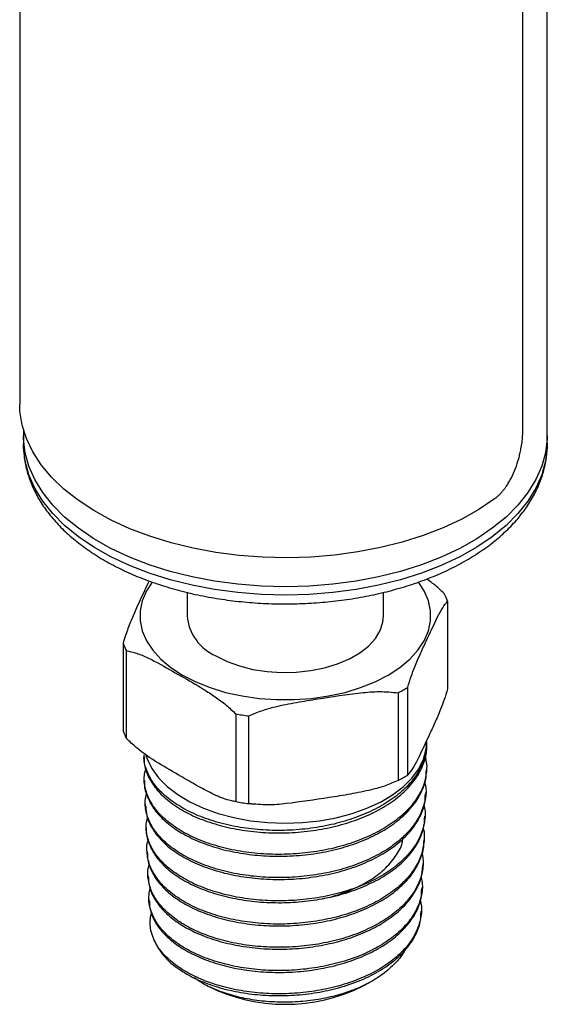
# Model space of a CAD drawing. Header units: inches. Extents: x 3.16 to 12.52, y 1.38 to 9.55.
# Tile 8 of 10: x 11.08 to 11.58, y 7.67 to 8.61. Entities that reach past the tile are written whole.
import ezdxf

# ---------------------------------------------------------------- set-up
doc = ezdxf.new("R2010")
doc.units = ezdxf.units.IN
doc.header["$MEASUREMENT"] = 0

msp = doc.modelspace()

# ---------------------------------------------------------------- linework, layer by layer
at = {"color": 7, "linetype": 'Continuous', "lineweight": 25}
for p, q in [((11.58332, 8.21364), (11.58332, 9.16199)), ((11.55997, 8.21866), (11.55997, 9.02346)), ((11.07982, 8.8164), (11.07982, 8.24338)), ((11.08332, 8.21914), (11.08332, 8.21364)), ((11.08332, 8.21364), (11.08332, 8.2056)), ((11.58331, 8.20637), (11.58332, 8.2056)), ((11.58332, 8.2056), (11.58332, 8.21364)), ((11.23957, 8.06388), (11.23957, 8.04154)), ((11.42707, 8.04154), (11.42707, 8.06389)), ((11.48822, 8.05548), (11.48822, 7.97179)), ((11.17842, 8.01535), (11.17842, 7.93166)), ((11.18179, 7.92439), (11.18179, 8.00808)), ((11.45008, 7.88963), (11.45008, 7.97333)), ((11.44087, 7.96801), (11.44087, 7.88431)), ((11.28597, 7.94794), (11.28597, 7.86425)), ((11.29856, 7.8623), (11.29856, 7.946)), ((11.46832, 7.91792), (11.46832, 7.92049)), ((11.19832, 7.90895), (11.19832, 7.90678)), ((11.46675, 7.9077), (11.46832, 7.89776)), ((11.46821, 7.89381), (11.46828, 7.8956)), ((11.19878, 7.88442), (11.19885, 7.88264)), ((11.46735, 7.87114), (11.46742, 7.87293)), ((11.19964, 7.86175), (11.19971, 7.85996)), ((11.28275, 7.86491), (11.28638, 7.86419)), ((11.29771, 7.86243), (11.30396, 7.86162)), ((11.46648, 7.84847), (11.46655, 7.85026)), ((11.20051, 7.83909), (11.20058, 7.8373)), ((11.46562, 7.8258), (11.46569, 7.82759)), ((11.20137, 7.81642), (11.20144, 7.81462)), ((11.46475, 7.80313), (11.46482, 7.80493)), ((11.20224, 7.79374), (11.20231, 7.79195)), ((11.46389, 7.78045), (11.46396, 7.78225)), ((11.2031, 7.77107), (11.20317, 7.76928)), ((11.46302, 7.75778), (11.46309, 7.75957)), ((11.25598, 7.6899), (11.25961, 7.68793)), ((11.40703, 7.68793), (11.41368, 7.69154))]:
    msp.add_line(p, q, dxfattribs=at)
at = {"color": 7, "linetype": 'Continuous', "lineweight": 25, "flags": 128}
for points in [[(11.53289, 8.15314), (11.51802, 8.14314), (11.50165, 8.13396), (11.48392, 8.12566), (11.46496, 8.11832), (11.44494, 8.11199), (11.42402, 8.10672), (11.40235, 8.10257), (11.38013, 8.09955), (11.35753, 8.0977), (11.33473, 8.09704), (11.31192, 8.09756), (11.28929, 8.09926), (11.26701, 8.10213), (11.24527, 8.10615), (11.22424, 8.11128), (11.2041, 8.11748), (11.185, 8.1247), (11.16711, 8.13288), (11.15056, 8.14196), (11.1355, 8.15186), (11.12204, 8.1625), (11.1103, 8.1738), (11.10036, 8.18567), (11.09231, 8.198), (11.08622, 8.2107), (11.08213, 8.22366), (11.08007, 8.23679), (11.07982, 8.24338)], [(11.33332, 8.06932), (11.31058, 8.06992), (11.28804, 8.07171), (11.26587, 8.07467), (11.24426, 8.07879), (11.22338, 8.08402), (11.20342, 8.09033), (11.18453, 8.09766), (11.16688, 8.10595), (11.15061, 8.11513), (11.13585, 8.12513), (11.12272, 8.13587), (11.11135, 8.14724), (11.10181, 8.15917), (11.09419, 8.17155), (11.08855, 8.18428), (11.08493, 8.19725), (11.08338, 8.21036), (11.08332, 8.21364)], [(11.33332, 8.06932), (11.31058, 8.06992), (11.28804, 8.07171), (11.26587, 8.07467), (11.24426, 8.07879), (11.22338, 8.08402), (11.20342, 8.09033), (11.18453, 8.09766), (11.16688, 8.10595), (11.15061, 8.11513), (11.13585, 8.12513), (11.12272, 8.13587), (11.11135, 8.14724), (11.10181, 8.15917), (11.09419, 8.17155), (11.08855, 8.18428), (11.08493, 8.19725), (11.08338, 8.21036), (11.08332, 8.21364)], [(11.33332, 8.06128), (11.31058, 8.06188), (11.28804, 8.06367), (11.26587, 8.06663), (11.24426, 8.07075), (11.22338, 8.07598), (11.20342, 8.08229), (11.18453, 8.08962), (11.16688, 8.09791), (11.15061, 8.1071), (11.13585, 8.1171), (11.12272, 8.12783), (11.11135, 8.13921), (11.10181, 8.15113), (11.09419, 8.16351), (11.08855, 8.17624), (11.08493, 8.18921), (11.08338, 8.20232), (11.08332, 8.2056)], [(11.58332, 8.21364), (11.58325, 8.21036), (11.5817, 8.19725), (11.57809, 8.18428), (11.57245, 8.17155), (11.56483, 8.15917), (11.55529, 8.14724), (11.54391, 8.13587), (11.53079, 8.12513), (11.51603, 8.11513), (11.49975, 8.10595), (11.4821, 8.09766), (11.46321, 8.09033), (11.44325, 8.08402), (11.42238, 8.07879), (11.40077, 8.07467), (11.3786, 8.07171), (11.35605, 8.06992), (11.33332, 8.06932)], [(11.58332, 8.21364), (11.58325, 8.21036), (11.5817, 8.19725), (11.57809, 8.18428), (11.57245, 8.17155), (11.56483, 8.15917), (11.55529, 8.14724), (11.54391, 8.13587), (11.53079, 8.12513), (11.51603, 8.11513), (11.49975, 8.10595), (11.4821, 8.09766), (11.46321, 8.09033), (11.44325, 8.08402), (11.42238, 8.07879), (11.40077, 8.07467), (11.3786, 8.07171), (11.35605, 8.06992), (11.33332, 8.06932)], [(11.58332, 8.2056), (11.58325, 8.20232), (11.5817, 8.18921), (11.57809, 8.17624), (11.57245, 8.16351), (11.56483, 8.15113), (11.55529, 8.13921), (11.54391, 8.12783), (11.53079, 8.1171), (11.51603, 8.1071), (11.49975, 8.09791), (11.4821, 8.08962), (11.46321, 8.08229), (11.44325, 8.07598), (11.42238, 8.07075), (11.40077, 8.06663), (11.3786, 8.06367), (11.35605, 8.06188), (11.33332, 8.06128)], [(11.20632, 8.07381), (11.20085, 8.06537), (11.19684, 8.05598), (11.19482, 8.04638), (11.19482, 8.0367), (11.19684, 8.0271), (11.20085, 8.01771), (11.20679, 8.00867), (11.21458, 8.0001), (11.22409, 7.99214), (11.23521, 7.9849)], [(11.23521, 7.9849), (11.24775, 7.97849), (11.26154, 7.97299), (11.27637, 7.9685), (11.29204, 7.96507), (11.30831, 7.96275), (11.32494, 7.96159), (11.34169, 7.96159), (11.35833, 7.96275), (11.3746, 7.96507), (11.39026, 7.9685), (11.4051, 7.97299), (11.41889, 7.97849), (11.43143, 7.9849), (11.44254, 7.99214), (11.45206, 8.0001), (11.45984, 8.00867), (11.46578, 8.01771), (11.46979, 8.0271), (11.47181, 8.0367), (11.47181, 8.04638), (11.46979, 8.05598), (11.46578, 8.06537), (11.46033, 8.07378)], [(11.26703, 8.00327), (11.27765, 7.998), (11.28951, 7.99369), (11.30235, 7.99046), (11.31589, 7.98836), (11.32981, 7.98746), (11.34381, 7.98776), (11.35758, 7.98926), (11.37081, 7.99194), (11.38319, 7.99572), (11.39447, 8.00052), (11.40438, 8.00624), (11.4127, 8.01275), (11.41924, 8.0199), (11.42387, 8.02753), (11.42648, 8.03548), (11.42707, 8.04154)], [(11.20016, 7.90869), (11.20137, 7.90503), (11.20588, 7.89579), (11.21233, 7.88694), (11.22061, 7.87861), (11.2306, 7.87094), (11.24215, 7.86403), (11.25508, 7.858), (11.2692, 7.85292), (11.2843, 7.84889), (11.30013, 7.84597), (11.31647, 7.84418), (11.33307, 7.84358), (11.34967, 7.84415), (11.36602, 7.8459), (11.38188, 7.84879), (11.397, 7.85279), (11.41115, 7.85783), (11.42412, 7.86384), (11.43571, 7.87072), (11.44575, 7.87838), (11.45409, 7.88668), (11.46059, 7.89552), (11.46516, 7.90475), (11.46773, 7.91424), (11.46832, 7.92151)]]:
    msp.add_lwpolyline(points, dxfattribs=at)
at = {"color": 7, "linetype": 'Continuous', "lineweight": 25}
for centre, radius, start, end in [((11.42866, 8.03225), 0.06393, 21.3043, 28.49262), ((11.28575, 8.04569), 0.04637, 185.13528, 246.18486), ((11.23798, 8.03858), 0.06393, 201.3043, 208.49262), ((11.37071, 8.10019), 0.14964, 297.959, 302.03562), ((11.33149, 8.20057), 0.25669, 259.78463, 262.62929), ((11.23798, 7.95488), 0.06393, 201.3043, 208.49262), ((11.37071, 8.01649), 0.14964, 297.959, 302.03562), ((11.33149, 8.11687), 0.25669, 259.78463, 262.62929), ((11.26528, 7.7571), 0.06244, 195.03283, 233.72201), ((11.33332, 7.83723), 0.1665, 243.72313, 296.27687)]:
    msp.add_arc(centre, radius, start, end, dxfattribs=at)
for points, knots in [([(11.53289, 8.15314), (11.53357, 8.15367), (11.53494, 8.15472), (11.53693, 8.15651), (11.53885, 8.15846), (11.54072, 8.16058), (11.54253, 8.16286), (11.54456, 8.1657), (11.54675, 8.16916), (11.54978, 8.17469), (11.55307, 8.18215), (11.55564, 8.19001), (11.55726, 8.19634), (11.55836, 8.20158), (11.55925, 8.20723), (11.55985, 8.21317), (11.55993, 8.21682), (11.55997, 8.21866)], [0, 0, 0, 0, 0.042381, 0.084357, 0.1261, 0.167789, 0.2096, 0.251709, 0.314497, 0.377227, 0.502282, 0.626999, 0.689308, 0.751557, 0.834513, 0.916837, 1, 1, 1, 1]), ([(11.0834, 8.20592), (11.0835, 8.20196), (11.08369, 8.19358), (11.08623, 8.1809), (11.09046, 8.16801), (11.09648, 8.15544), (11.10421, 8.14323), (11.11365, 8.13148), (11.12473, 8.12026), (11.13739, 8.10966), (11.15153, 8.09979), (11.16702, 8.09072), (11.18373, 8.08252), (11.20151, 8.07524), (11.22023, 8.06893), (11.23975, 8.06363), (11.25992, 8.05935), (11.28061, 8.05613), (11.30166, 8.05399), (11.31929, 8.05307), (11.32986, 8.05299), (11.33332, 8.05296)], [0, 0, 0, 0, 0.046363, 0.098035, 0.149891, 0.20224, 0.255284, 0.30909, 0.363591, 0.418634, 0.474034, 0.529621, 0.585266, 0.640875, 0.696417, 0.75188, 0.807268, 0.862592, 0.917867, 0.973111, 1, 1, 1, 1]), ([(11.33332, 8.05296), (11.33708, 8.05299), (11.34795, 8.05308), (11.36589, 8.05406), (11.38692, 8.05625), (11.40758, 8.05951), (11.42772, 8.06383), (11.4472, 8.06918), (11.46588, 8.07553), (11.48364, 8.08285), (11.50035, 8.09111), (11.51587, 8.10028), (11.53008, 8.1103), (11.54286, 8.12113), (11.55406, 8.13267), (11.56358, 8.14485), (11.57132, 8.15754), (11.57721, 8.1706), (11.58113, 8.1839), (11.58319, 8.19591), (11.58314, 8.20344), (11.58312, 8.2065)], [0, 0, 0, 0, 0.029211, 0.084316, 0.139454, 0.194633, 0.249874, 0.305196, 0.360617, 0.41615, 0.4718, 0.52756, 0.583397, 0.639215, 0.69487, 0.750174, 0.804909, 0.858887, 0.912025, 0.964391, 1, 1, 1, 1]), ([(11.20328, 8.07486), (11.20182, 8.07176), (11.19671, 8.06093), (11.19, 8.04642), (11.1831, 8.02996), (11.17999, 8.02025), (11.17842, 8.01535)], [0, 0, 0, 0, 0.174896, 0.611854, 0.804009, 1, 1, 1, 1]), ([(11.48484, 8.06275), (11.48215, 8.06538), (11.47677, 8.07064), (11.47112, 8.07472), (11.4683, 8.07675)], [0, 0, 0, 0, 0.500886, 1, 1, 1, 1]), ([(11.45008, 7.97333), (11.45117, 7.97682), (11.45337, 7.98388), (11.45748, 7.99449), (11.46228, 8.00566), (11.46957, 8.02138), (11.47663, 8.03664), (11.48354, 8.04992), (11.48664, 8.05362), (11.48822, 8.05548)], [0, 0, 0, 0, 0.0891809, 0.1803609, 0.3217452, 0.4632684, 0.7475102, 0.8725077, 1, 1, 1, 1]), ([(11.18179, 8.00808), (11.18449, 8.00758), (11.19064, 8.00643), (11.20074, 8.00221), (11.21541, 7.99476), (11.23364, 7.98422), (11.25184, 7.97373), (11.2662, 7.9645), (11.27654, 7.95701), (11.28297, 7.95083), (11.28597, 7.94794)], [0, 0, 0, 0, 0.081002, 0.184864, 0.288911, 0.500008, 0.70436, 0.807282, 0.91004, 1, 1, 1, 1]), ([(11.48822, 7.97179), (11.48713, 7.96829), (11.48493, 7.96123), (11.48082, 7.95063), (11.47602, 7.93945), (11.46873, 7.92374), (11.46167, 7.90848), (11.45476, 7.89519), (11.45165, 7.8915), (11.45008, 7.88963)], [0, 0, 0, 0, 0.089181, 0.180361, 0.321745, 0.463268, 0.74751, 0.872508, 1, 1, 1, 1]), ([(11.29856, 7.946), (11.30262, 7.94777), (11.31084, 7.95136), (11.32618, 7.95548), (11.34408, 7.95909), (11.37127, 7.96332), (11.39762, 7.96744), (11.4234, 7.96983), (11.43501, 7.96862), (11.44087, 7.96801)], [0, 0, 0, 0, 0.089181, 0.180361, 0.321745, 0.463268, 0.74751, 0.872508, 1, 1, 1, 1]), ([(11.28597, 7.86425), (11.28327, 7.86476), (11.27593, 7.86615), (11.2633, 7.87168), (11.24862, 7.87959), (11.23157, 7.88966), (11.21233, 7.90051), (11.19464, 7.91212), (11.1848, 7.92152), (11.18179, 7.92439)], [0, 0, 0, 0, 0.081001, 0.2201792, 0.3601007, 0.500089, 0.7055675, 0.9100414, 1, 1, 1, 1]), ([(11.46786, 7.92049), (11.46798, 7.91882), (11.46844, 7.91264), (11.46525, 7.90186), (11.45844, 7.88874), (11.44774, 7.87637), (11.43396, 7.8653), (11.41717, 7.85562), (11.39817, 7.84778), (11.37713, 7.84182), (11.35505, 7.83802), (11.33215, 7.83639), (11.30948, 7.83699), (11.28729, 7.83979), (11.2666, 7.84465), (11.24763, 7.85151), (11.23125, 7.86001), (11.21766, 7.87007), (11.20737, 7.8812), (11.20089, 7.89325), (11.19803, 7.90262), (11.19856, 7.9079), (11.19867, 7.90894)], [0, 0, 0, 0, 0.019486, 0.072443, 0.126936, 0.179893, 0.234386, 0.287343, 0.341836, 0.394794, 0.449286, 0.502244, 0.556736, 0.609694, 0.664186, 0.717144, 0.771637, 0.824594, 0.879087, 0.932044, 0.986537, 1, 1, 1, 1]), ([(11.19877, 7.90678), (11.19864, 7.9053), (11.19818, 7.8997), (11.20134, 7.88992), (11.20811, 7.87801), (11.21878, 7.86685), (11.23252, 7.85698), (11.24929, 7.84851), (11.26827, 7.84186), (11.28929, 7.83711), (11.31136, 7.8345), (11.33426, 7.83407), (11.35693, 7.83586), (11.37913, 7.83987), (11.39983, 7.84592), (11.41883, 7.85398), (11.43523, 7.86369), (11.44886, 7.87496), (11.45917, 7.88729), (11.46569, 7.90056), (11.46859, 7.91088), (11.46806, 7.91672), (11.46795, 7.91791)], [0, 0, 0, 0, 0.01898, 0.071935, 0.126425, 0.17938, 0.233871, 0.286826, 0.341317, 0.394272, 0.448763, 0.501719, 0.556209, 0.609164, 0.663655, 0.71661, 0.771101, 0.824056, 0.878547, 0.931502, 0.985993, 1, 1, 1, 1]), ([(11.46832, 7.89776), (11.46796, 7.89318), (11.46726, 7.884), (11.46142, 7.8706), (11.45215, 7.85794), (11.4395, 7.84633), (11.42379, 7.83614), (11.40556, 7.82758), (11.38524, 7.82093), (11.36349, 7.8163), (11.34086, 7.81389), (11.31804, 7.81365), (11.29566, 7.81566), (11.27434, 7.81976), (11.25474, 7.8259), (11.23734, 7.83381), (11.22272, 7.84332), (11.2112, 7.85407), (11.20317, 7.8658), (11.199, 7.8781), (11.19808, 7.88817), (11.19984, 7.8939), (11.20034, 7.89552)], [0, 0, 0, 0, 0.051623, 0.103245, 0.154868, 0.206491, 0.258093, 0.309695, 0.36128, 0.412864, 0.46443, 0.515996, 0.567544, 0.619092, 0.670623, 0.722154, 0.773667, 0.825181, 0.876676, 0.928171, 0.979648, 1, 1, 1, 1]), ([(11.19887, 7.88264), (11.19887, 7.88259), (11.19839, 7.87838), (11.20098, 7.87), (11.20679, 7.85796), (11.21673, 7.8467), (11.2298, 7.83655), (11.2459, 7.82784), (11.26443, 7.82079), (11.28497, 7.81569), (11.30686, 7.81261), (11.32952, 7.81175), (11.3523, 7.81306), (11.37453, 7.81662), (11.39563, 7.82225), (11.41492, 7.82989), (11.43196, 7.83927), (11.44613, 7.85021), (11.45723, 7.86236), (11.46448, 7.87543), (11.46806, 7.88607), (11.46783, 7.89223), (11.46777, 7.89382)], [0, 0, 0, 0, 0.000734, 0.055125, 0.109517, 0.163926, 0.218336, 0.272764, 0.327192, 0.38164, 0.436088, 0.490554, 0.545021, 0.599506, 0.65399, 0.708493, 0.762996, 0.817519, 0.872042, 0.926584, 0.981125, 1, 1, 1, 1]), ([(11.46623, 7.8834), (11.46666, 7.88161), (11.46817, 7.8753), (11.46683, 7.86431), (11.46217, 7.8509), (11.45368, 7.83811), (11.44176, 7.82635), (11.42681, 7.81586), (11.40916, 7.80701), (11.3894, 7.79995), (11.36802, 7.79494), (11.34568, 7.79202), (11.32299, 7.79135), (11.30059, 7.79283), (11.27916, 7.7965), (11.25924, 7.80215), (11.24147, 7.80967), (11.22627, 7.81877), (11.21419, 7.82923), (11.20538, 7.84069), (11.20048, 7.85282), (11.19887, 7.86332), (11.20044, 7.86957), (11.20098, 7.87172)], [0, 0, 0, 0, 0.0199378, 0.070221, 0.1204872, 0.1707533, 0.2210014, 0.2712495, 0.3214797, 0.3717098, 0.4219236, 0.4721373, 0.522334, 0.5725305, 0.6227092, 0.6728877, 0.7230484, 0.773209, 0.8233533, 0.8734975, 0.9236246, 0.9737517, 1, 1, 1, 1]), ([(11.44087, 7.88431), (11.4368, 7.88254), (11.42859, 7.87895), (11.41325, 7.87482), (11.39535, 7.87122), (11.36816, 7.86699), (11.3418, 7.86287), (11.31603, 7.86048), (11.30442, 7.86169), (11.29856, 7.8623)], [0, 0, 0, 0, 0.089181, 0.180361, 0.321745, 0.463268, 0.74751, 0.872508, 1, 1, 1, 1]), ([(11.20005, 7.85998), (11.20026, 7.8568), (11.20074, 7.84948), (11.20591, 7.83831), (11.21475, 7.82691), (11.22701, 7.81653), (11.24232, 7.80751), (11.26018, 7.80008), (11.28016, 7.79453), (11.30163, 7.79096), (11.32402, 7.78958), (11.34668, 7.79035), (11.36896, 7.79336), (11.39026, 7.79846), (11.40991, 7.80559), (11.42745, 7.81451), (11.44224, 7.82504), (11.45406, 7.83684), (11.46222, 7.84964), (11.46671, 7.86122), (11.46683, 7.86847), (11.46688, 7.87116)], [0, 0, 0, 0, 0.041874, 0.096261, 0.150668, 0.205074, 0.259499, 0.313924, 0.368367, 0.42281, 0.477272, 0.531735, 0.586217, 0.640699, 0.695199, 0.7497, 0.804218, 0.858737, 0.913274, 0.967812, 1, 1, 1, 1]), ([(11.46554, 7.8607), (11.46578, 7.85988), (11.4673, 7.85459), (11.4664, 7.8446), (11.46273, 7.83118), (11.45496, 7.81831), (11.4439, 7.80636), (11.4296, 7.79566), (11.41264, 7.78647), (11.39338, 7.77908), (11.37245, 7.77362), (11.3504, 7.7703), (11.32788, 7.76911), (11.30552, 7.77016), (11.28395, 7.77331), (11.26381, 7.77854), (11.24562, 7.7856), (11.22998, 7.79435), (11.21723, 7.80445), (11.20782, 7.81566), (11.20203, 7.82759), (11.19979, 7.83894), (11.20116, 7.84612), (11.20176, 7.84922)], [0, 0, 0, 0, 0.00926, 0.059486, 0.109712, 0.159921, 0.21013, 0.260322, 0.310514, 0.360688, 0.410861, 0.461017, 0.511173, 0.561312, 0.611452, 0.661574, 0.711696, 0.7618, 0.811903, 0.861989, 0.912075, 0.962145, 1, 1, 1, 1]), ([(11.20061, 7.8373), (11.20061, 7.83726), (11.20014, 7.83312), (11.20263, 7.82486), (11.20843, 7.81299), (11.21816, 7.80187), (11.23112, 7.79187), (11.24695, 7.78325), (11.26528, 7.77633), (11.28552, 7.77125), (11.30714, 7.76826), (11.32951, 7.76737), (11.35199, 7.76871), (11.37396, 7.77218), (11.39476, 7.77778), (11.41385, 7.78529), (11.43063, 7.79458), (11.44468, 7.80536), (11.45558, 7.81738), (11.46282, 7.83027), (11.46631, 7.8408), (11.4661, 7.8469), (11.46604, 7.84848)], [0, 0, 0, 0, 0.000582, 0.054965, 0.109365, 0.163766, 0.218184, 0.272603, 0.327041, 0.381479, 0.435937, 0.490395, 0.544872, 0.599348, 0.653843, 0.708338, 0.762852, 0.817366, 0.8719, 0.926434, 0.980986, 1, 1, 1, 1]), ([(11.46471, 7.83889), (11.46477, 7.83872), (11.46629, 7.83414), (11.46588, 7.82485), (11.46302, 7.81146), (11.45613, 7.7985), (11.44578, 7.78642), (11.43228, 7.77547), (11.41592, 7.76602), (11.39726, 7.75824), (11.37675, 7.75242), (11.35504, 7.74862), (11.33271, 7.74702), (11.3104, 7.74755), (11.28876, 7.75027), (11.26838, 7.755), (11.24988, 7.76167), (11.23372, 7.76999), (11.22044, 7.77978), (11.21035, 7.79069), (11.20371, 7.80244), (11.20111, 7.81459), (11.20087, 7.82302), (11.20246, 7.82714), (11.20252, 7.82728)], [0, 0, 0, 0, 0.001882, 0.051789, 0.101677, 0.151566, 0.201436, 0.251307, 0.301161, 0.351015, 0.400852, 0.450688, 0.500507, 0.550325, 0.600126, 0.649927, 0.699711, 0.749495, 0.799262, 0.849029, 0.898777, 0.948526, 0.998257, 1, 1, 1, 1]), ([(11.2018, 7.81463), (11.20173, 7.8136), (11.20139, 7.8085), (11.20455, 7.79939), (11.21123, 7.78773), (11.22175, 7.77694), (11.2353, 7.7673), (11.25171, 7.75915), (11.2704, 7.75267), (11.29091, 7.74815), (11.31262, 7.74564), (11.33493, 7.74533), (11.3572, 7.74714), (11.37879, 7.75115), (11.39912, 7.75716), (11.41755, 7.7651), (11.43365, 7.77469), (11.44682, 7.78574), (11.45694, 7.79791), (11.4631, 7.8109), (11.4659, 7.82035), (11.46548, 7.82532), (11.46544, 7.8258)], [0, 0, 0, 0, 0.01367, 0.068062, 0.122455, 0.176867, 0.231279, 0.285711, 0.340144, 0.394594, 0.449045, 0.503514, 0.557983, 0.612472, 0.66696, 0.721469, 0.775978, 0.830505, 0.885032, 0.939578, 0.994123, 1, 1, 1, 1]), ([(11.36873, 7.77174), (11.37107, 7.77217), (11.38069, 7.77397), (11.39605, 7.77962), (11.41374, 7.78843), (11.42827, 7.79927), (11.43876, 7.81153), (11.44455, 7.82165), (11.44529, 7.8276), (11.44546, 7.82898)], [0, 0, 0, 0, 0.057404, 0.23512, 0.412877, 0.590679, 0.768524, 0.946411, 1, 1, 1, 1]), ([(11.46371, 7.81565), (11.46426, 7.81214), (11.46551, 7.80416), (11.46305, 7.79169), (11.45708, 7.77871), (11.44754, 7.76647), (11.43472, 7.75535), (11.41908, 7.74559), (11.40095, 7.73751), (11.38095, 7.73126), (11.35957, 7.72708), (11.33747, 7.72498), (11.31525, 7.72508), (11.29355, 7.72729), (11.273, 7.7316), (11.25415, 7.7378), (11.2376, 7.74576), (11.22371, 7.75517), (11.21304, 7.76581), (11.20563, 7.77732), (11.20224, 7.78934), (11.20159, 7.79852), (11.20329, 7.80346), (11.20362, 7.80442)], [0, 0, 0, 0, 0.039376, 0.089388, 0.139383, 0.189377, 0.239354, 0.28933, 0.339288, 0.389246, 0.439188, 0.48913, 0.539054, 0.588978, 0.638884, 0.688789, 0.738677, 0.788565, 0.838436, 0.888307, 0.938161, 0.988014, 1, 1, 1, 1]), ([(11.20278, 7.79196), (11.20277, 7.78997), (11.20273, 7.78392), (11.20663, 7.77398), (11.21427, 7.76259), (11.22542, 7.7521), (11.23965, 7.74288), (11.25651, 7.73514), (11.27559, 7.72919), (11.29628, 7.72513), (11.31806, 7.7232), (11.34027, 7.72337), (11.36229, 7.72574), (11.3835, 7.73018), (11.40327, 7.73666), (11.42111, 7.74494), (11.43639, 7.75487), (11.44884, 7.76613), (11.45785, 7.77847), (11.4635, 7.79092), (11.4642, 7.79927), (11.46453, 7.80315)], [0, 0, 0, 0, 0.026771, 0.081155, 0.135559, 0.189963, 0.244385, 0.298808, 0.353249, 0.40769, 0.46215, 0.516611, 0.571092, 0.625573, 0.680072, 0.734572, 0.78909, 0.843608, 0.898145, 0.952683, 1, 1, 1, 1]), ([(11.46292, 7.79165), (11.46336, 7.78953), (11.4647, 7.78299), (11.46292, 7.77192), (11.45789, 7.7589), (11.44905, 7.74656), (11.43705, 7.73523), (11.42203, 7.72524), (11.40454, 7.71681), (11.38499, 7.71023), (11.36401, 7.70559), (11.34215, 7.70308), (11.32005, 7.70268), (11.29834, 7.70446), (11.27761, 7.70827), (11.25851, 7.71407), (11.2415, 7.72159), (11.22715, 7.73068), (11.21583, 7.74095), (11.20786, 7.75214), (11.20354, 7.76386), (11.20241, 7.7738), (11.20403, 7.77962), (11.20455, 7.7815)], [0, 0, 0, 0, 0.024134, 0.074412, 0.12469, 0.174951, 0.225212, 0.275455, 0.325698, 0.375923, 0.426148, 0.476354, 0.526561, 0.57675, 0.62694, 0.677112, 0.727284, 0.777437, 0.82759, 0.877155, 0.926721, 0.976287, 1, 1, 1, 1]), ([(11.20354, 7.7693), (11.2037, 7.76635), (11.20406, 7.75937), (11.209, 7.74865), (11.2174, 7.73751), (11.22929, 7.72739), (11.24405, 7.71854), (11.26141, 7.71129), (11.28077, 7.70579), (11.30167, 7.7023), (11.32345, 7.70084), (11.34552, 7.70158), (11.36727, 7.7044), (11.38804, 7.70935), (11.40729, 7.71621), (11.42441, 7.72488), (11.43898, 7.73507), (11.45055, 7.74657), (11.4587, 7.75901), (11.46316, 7.77046), (11.46337, 7.77769), (11.46345, 7.78048)], [0, 0, 0, 0, 0.039859, 0.094254, 0.14865, 0.203064, 0.257478, 0.311911, 0.366345, 0.420799, 0.475253, 0.529726, 0.584199, 0.63869, 0.693182, 0.747693, 0.802204, 0.856736, 0.911267, 0.965817, 1, 1, 1, 1]), ([(11.46199, 7.76979), (11.46233, 7.76853), (11.46382, 7.76291), (11.4628, 7.75271), (11.45872, 7.73967), (11.45089, 7.72718), (11.43971, 7.71565), (11.42556, 7.70533), (11.40874, 7.69656), (11.38983, 7.68949), (11.36928, 7.6844), (11.34774, 7.68132), (11.32578, 7.68041), (11.30405, 7.68159), (11.28317, 7.68489), (11.2637, 7.69013), (11.24625, 7.6972), (11.23122, 7.70583), (11.21923, 7.7158), (11.20954, 7.7275), (11.20659, 7.73617), (11.20498, 7.74091)], [0, 0, 0, 0, 0.01564, 0.069808, 0.123955, 0.178102, 0.23223, 0.286358, 0.340468, 0.394577, 0.448667, 0.502757, 0.556828, 0.610898, 0.664948, 0.718998, 0.773031, 0.827063, 0.881076, 0.935088, 1, 1, 1, 1]), ([(11.20498, 7.74091), (11.20439, 7.74498), (11.20358, 7.75058), (11.20527, 7.75609), (11.20573, 7.75759)], [0, 0, 0, 0, 0.726739, 1, 1, 1, 1]), ([(11.22834, 7.70677), (11.23288, 7.70368), (11.24197, 7.69751), (11.25896, 7.69008), (11.27789, 7.68434), (11.29843, 7.68051), (11.31998, 7.67877), (11.3419, 7.67911), (11.36359, 7.68163), (11.38513, 7.68633), (11.40573, 7.69343), (11.42455, 7.70286), (11.44014, 7.71419), (11.45186, 7.72658), (11.45922, 7.73956), (11.46281, 7.74997), (11.46263, 7.75609), (11.46258, 7.75779)], [0, 0, 0, 0, 0.067567, 0.135134, 0.202701, 0.270267, 0.337863, 0.405458, 0.473077, 0.540696, 0.61514, 0.689584, 0.764026, 0.838468, 0.906163, 0.973858, 1, 1, 1, 1]), ([(11.44734, 7.72273), (11.44724, 7.72248), (11.44558, 7.71832), (11.43933, 7.71078), (11.42853, 7.70058), (11.41479, 7.69169), (11.39885, 7.6843), (11.3812, 7.67856), (11.36227, 7.67468), (11.34271, 7.67266), (11.32302, 7.67262), (11.30381, 7.67446), (11.28558, 7.67815), (11.26898, 7.68355), (11.25572, 7.68955), (11.24919, 7.69417), (11.2466, 7.696)], [0, 0, 0, 0, 0.005184, 0.085877, 0.165933, 0.245986, 0.325371, 0.404752, 0.483438, 0.562121, 0.640163, 0.718201, 0.795597, 0.87299, 0.949709, 1, 1, 1, 1])]:
    msp.add_open_spline(points, degree=3, knots=knots, dxfattribs=at)

doc.saveas('drawing.dxf')
